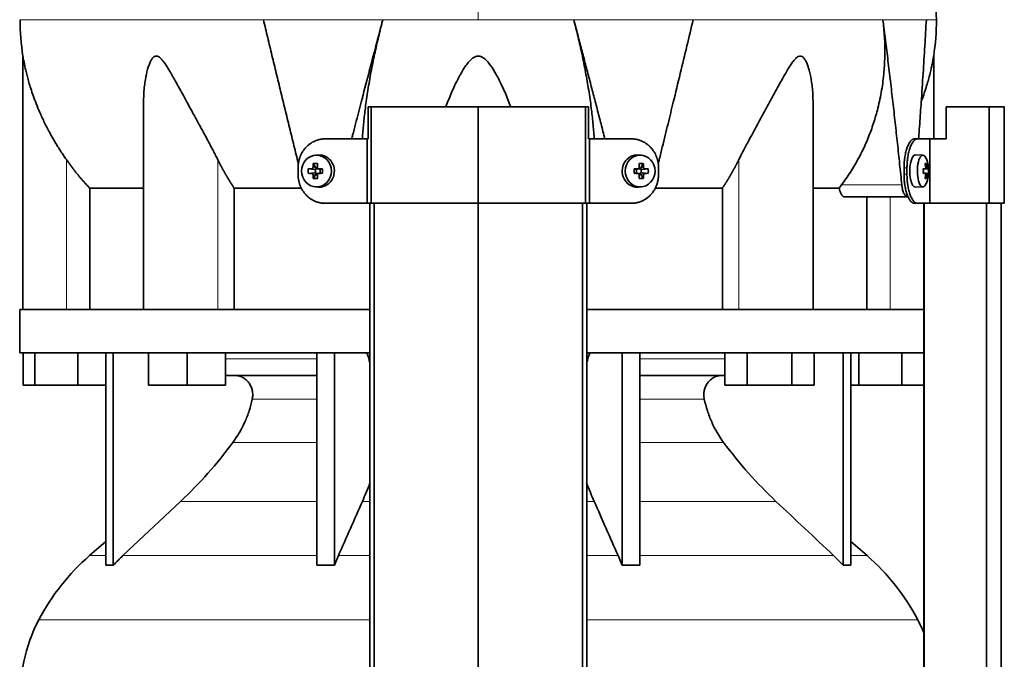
# Model space of a CAD drawing. Header units: millimetres. Extents: x 441 to 1325, y -1124 to 1309.
# Tile 20 of 26: x 448 to 754, y 382 to 581. Entities that reach past the tile are written whole.
import ezdxf

# ---------------------------------------------------------------- set-up
doc = ezdxf.new("R2010")
doc.units = ezdxf.units.MM
for name, color, linetype in [('LOW_334-1', 7, 'Continuous'), ('M5X8_UNI7687', 7, 'Continuous'), ('VSI344-454_TERMI', 7, 'Continuous'), ('VSI344-454_TESTA', 7, 'Continuous'), ('VSI344_DIFFUSORE', 7, 'Continuous')]:
    doc.layers.add(name, color=color, linetype=linetype)

# ---------------------------------------------------------------- blocks, each defined once
blk = doc.blocks.new('SE')
at = {"layer": 'LOW_334-1', "color": 7, "linetype": 'Continuous', "lineweight": 35}
for p, q in [((557.26, 523.51), (557.26, 281.51)), ((558.62, 281.51), (558.62, 523.51)), ((590.97, 281.51), (590.97, 523.51)), ((623.32, 281.51), (623.32, 523.51)), ((624.68, 523.51), (624.68, 281.51)), ((729.4, 523.51), (729.4, 490.51)), ((729.47, 523.51), (729.47, 281.51)), ((748.86, 281.51), (748.86, 523.51)), ((753.41, 281.51), (753.41, 523.51)), ((729.46, 477.01), (729.46, 490.51)), ((729.4, 477.01), (729.4, 281.51))]:
    blk.add_line(p, q, dxfattribs=at)
at = {"layer": 'M5X8_UNI7687', "color": 7, "linetype": 'Continuous', "lineweight": 35}
for p, q in [((541.19, 538.49), (540.34, 538.42)), ((641.6, 538.42), (640.75, 538.49)), ((729.12, 538.44), (726.77, 538.51)), ((539.7, 535.84), (540.47, 534.54)), ((642.24, 535.84), (641.47, 534.54)), ((730.28, 535.84), (729.87, 535.54)), ((538.16, 534.2), (540, 534.04)), ((538.16, 532.81), (540, 532.97)), ((539.7, 531.17), (540.47, 532.47)), ((540.4, 532.94), (540.4, 534.07)), ((540.57, 534.26), (541.19, 534.26)), ((541.22, 532.76), (540.57, 532.76)), ((541.27, 534.24), (541.86, 534.04)), ((541.86, 532.97), (541.27, 532.77)), ((541.81, 534.06), (541.81, 532.95)), ((542.55, 534.2), (541.94, 534.04)), ((542.55, 532.81), (541.94, 532.97)), ((639.39, 534.2), (640, 534.04)), ((639.39, 532.81), (640, 532.97)), ((640.08, 534.04), (640.67, 534.24)), ((640.67, 532.77), (640.08, 532.97)), ((640.13, 532.95), (640.13, 534.06)), ((640.72, 534.26), (641.37, 534.26)), ((641.37, 532.76), (640.75, 532.76)), ((642.24, 531.17), (641.47, 532.47)), ((641.54, 534.07), (641.54, 532.94)), ((643.78, 534.2), (641.94, 534.04)), ((643.78, 532.81), (641.94, 532.97)), ((729.25, 534.16), (729.83, 534.22)), ((730.84, 534.2), (729.25, 534.08)), ((730.84, 532.81), (729.25, 532.93)), ((729.83, 532.8), (729.25, 532.85)), ((730.28, 531.17), (729.87, 531.48)), ((540.34, 528.59), (541.19, 528.52)), ((640.75, 528.52), (641.6, 528.59)), ((726.77, 528.51), (729.12, 528.58))]:
    blk.add_line(p, q, dxfattribs=at)
at = {"layer": 'M5X8_UNI7687', "color": 4, "linetype": 'Continuous', "lineweight": 9}
for p, q in [((540, 534.04), (539.15, 534.22)), ((539.15, 532.8), (540, 532.97)), ((539.61, 534.72), (540.47, 534.54)), ((540.47, 532.47), (539.61, 532.3)), ((541.42, 534.22), (541.94, 534.04)), ((541.94, 532.97), (541.42, 532.8)), ((640, 534.04), (640.52, 534.22)), ((640.52, 532.8), (640, 532.97)), ((641.47, 534.54), (642.33, 534.72)), ((642.33, 532.3), (641.47, 532.47)), ((642.79, 534.22), (641.94, 534.04)), ((641.94, 532.97), (642.79, 532.8)), ((730.65, 534.22), (729.25, 534.09)), ((729.25, 534.16), (729.82, 534.22)), ((729.25, 532.92), (730.65, 532.8)), ((729.82, 532.8), (729.25, 532.85)), ((729.99, 534.67), (730.48, 534.72)), ((730.48, 532.3), (729.99, 532.34))]:
    blk.add_line(p, q, dxfattribs=at)
at = {"layer": 'M5X8_UNI7687', "color": 7, "linetype": 'Continuous', "lineweight": 35}
for centre, radius, start, end in [((720.93, 533.51), 10, 337.7946, 22.2054), ((549.32, 533.51), 11.19, 176.4519, 183.5481), ((508.6, 533.51), 33.96, 358.8317, 1.1683), ((673.34, 533.51), 33.96, 178.8317, 181.1683), ((632.62, 533.51), 11.19, 356.4519, 3.5481), ((721.25, 533.51), 9.62, 355.8727, 4.1273)]:
    blk.add_arc(centre, radius, start, end, dxfattribs=at)
for centre, major_axis, ratio, start_param, end_param in [((541.55, 533.51), (0, -5), 0.939693, 0, 3.218028), ((640.39, 533.51), (0, -5), 0.939693, 3.065157, 6.283185), ((726.76, 533.51), (0, 5), 0.34202, 0, 3.151709), ((543.81, 533.51), (0, 10), 0.422618, 1.335108, 1.449667), ((542.91, 530.44), (-8.99, 2.22), 0.549436, -1.223909, -1.074217), ((543.52, 533.51), (0, 10), 0.258819, 1.335108, 1.449667), ((639.03, 530.44), (8.99, 2.22), 0.549436, 1.074217, 1.223909), ((638.42, 533.51), (0, 10), 0.258819, -1.449667, -1.335108), ((638.13, 533.51), (0, 10), 0.422618, -1.449667, -1.335108), ((729.1, 533.51), (0, 4.93), 0.34202, 0, 3.839001), ((729.1, 533.51), (0, 4.93), 0.34202, 5.585777, 6.283185), ((723, 530.44), (7.67, 5.19), 0.199978, 0.212267, 0.361959), ((721, 533.51), (0, 10), 0.906308, 4.833518, 4.948078), ((720.89, 533.51), (0, 10), 0.965926, 4.833518, 4.948078), ((543.66, 533.35), (-9.99, 0.3), 0.0819, -1.099374, -0.984815), ((543.66, 533.66), (-9.99, -0.3), 0.0819, 0.984815, 1.099374), ((539.99, 534.54), (0.805, -0.118), 0.613124, 4.809424, 5.327625), ((539.99, 532.47), (0.805, 0.118), 0.613124, 0.95556, 1.473761), ((540.16, 534.51), (0.03, -0.501), 0.939258, 0.461161, 0.987959), ((540.16, 532.51), (0.03, 0.501), 0.939258, 5.295226, 5.822024), ((539.99, 534.54), (0.521, -0.505), 0.511875, 0.559691, 1.077892), ((539.99, 532.47), (0.521, 0.505), 0.511875, 5.205293, 5.723494), ((543.66, 533.35), (-9.99, 0.3), 0.0819, -1.456192, -1.341632), ((543.66, 533.66), (-9.99, -0.3), 0.0819, 1.341632, 1.456192), ((541.94, 534.54), (0.052, 0.506), 0.51441, 3.025925, 3.331693), ((541.94, 532.47), (0.052, -0.506), 0.51441, 2.951492, 3.25726), ((638.28, 533.35), (9.99, 0.3), 0.0819, 1.341632, 1.456192), ((638.28, 533.66), (9.99, -0.3), 0.0819, -1.456192, -1.341632), ((640, 534.54), (-0.052, 0.506), 0.51441, 2.951492, 3.25726), ((640, 532.47), (-0.052, -0.506), 0.51441, 3.025925, 3.331693), ((641.95, 534.54), (-0.521, -0.505), 0.511875, 5.205293, 5.723494), ((641.78, 534.51), (-0.03, -0.501), 0.939258, 5.295226, 5.822024), ((641.78, 532.51), (-0.03, 0.501), 0.939258, 0.461161, 0.987959), ((641.95, 532.47), (-0.521, 0.505), 0.511875, 0.559691, 1.077892), ((641.95, 534.54), (-0.805, -0.118), 0.613124, 0.95556, 1.473761), ((641.95, 532.47), (-0.805, 0.118), 0.613124, 4.809424, 5.327625), ((638.28, 533.35), (9.99, 0.3), 0.0819, 0.984815, 1.099374), ((638.28, 533.66), (9.99, -0.3), 0.0819, -1.099374, -0.984815), ((720.94, 533.35), (9.97, 0.82), 0.029809, 0.468971, 0.583531), ((724.05, 533.51), (0, -9.26), 0.562348, 1.49595, 1.645642), ((720.94, 533.66), (9.97, -0.82), 0.029809, -0.583531, -0.468971), ((720.94, 533.35), (9.97, 0.82), 0.029809, 0.112154, 0.226713), ((720.94, 533.66), (9.97, -0.82), 0.029809, -0.226713, -0.112154), ((543.81, 533.51), (0, -10), 0.422618, -1.449667, -1.335108), ((542.91, 536.57), (-8.99, -2.22), 0.549436, 1.074217, 1.223909), ((543.52, 533.51), (0, -10), 0.258819, -1.449667, -1.335108), ((638.42, 533.51), (0, -10), 0.258819, 1.335108, 1.449667), ((639.03, 536.57), (8.99, -2.22), 0.549436, -1.223909, -1.074217), ((638.13, 533.51), (0, -10), 0.422618, 1.335108, 1.449667), ((721, 533.51), (0, -10), 0.906308, 1.335108, 1.449667), ((723, 536.57), (7.67, -5.19), 0.199978, -0.361959, -0.212267), ((720.89, 533.51), (0, -10), 0.965926, 1.335108, 1.449667), ((541.55, 533.51), (0, -5), 0.939693, 6.20675, 6.283185), ((640.39, 533.51), (0, -5), 0.939693, 0, 0.076435)]:
    blk.add_ellipse(centre, major_axis=major_axis, ratio=ratio, start_param=start_param, end_param=end_param, dxfattribs=at)
for centre in [(540.69, 533.51), (641.25, 533.51)]:
    blk.add_ellipse(centre, major_axis=(0, -4.93), ratio=0.939693, dxfattribs=at)
for points in [[(539.15, 534.22), (539.16, 534.22), (539.19, 534.22), (539.24, 534.23), (539.28, 534.24), (539.32, 534.26), (539.36, 534.28), (539.4, 534.3), (539.43, 534.33), (539.47, 534.36), (539.5, 534.4), (539.53, 534.44), (539.55, 534.48), (539.57, 534.53), (539.59, 534.57), (539.6, 534.62), (539.61, 534.66), (539.61, 534.7), (539.61, 534.72)], [(539.61, 532.3), (539.61, 532.32), (539.61, 532.35), (539.6, 532.4), (539.59, 532.44), (539.57, 532.49), (539.55, 532.53), (539.53, 532.57), (539.5, 532.61), (539.47, 532.65), (539.43, 532.68), (539.4, 532.71), (539.36, 532.74), (539.32, 532.76), (539.28, 532.77), (539.24, 532.79), (539.19, 532.79), (539.16, 532.8), (539.15, 532.8)], [(540.95, 534.72), (540.95, 534.7), (540.95, 534.66), (540.96, 534.62), (540.97, 534.57), (540.98, 534.53), (541, 534.48), (541.02, 534.44), (541.05, 534.4), (541.08, 534.36), (541.11, 534.33), (541.15, 534.3), (541.19, 534.28), (541.23, 534.26), (541.28, 534.24), (541.32, 534.23), (541.37, 534.22), (541.4, 534.22), (541.42, 534.22)], [(541.42, 532.8), (541.4, 532.8), (541.37, 532.79), (541.32, 532.79), (541.28, 532.77), (541.23, 532.76), (541.19, 532.74), (541.15, 532.71), (541.11, 532.68), (541.08, 532.65), (541.05, 532.61), (541.02, 532.57), (541, 532.53), (540.98, 532.49), (540.97, 532.44), (540.96, 532.4), (540.95, 532.35), (540.95, 532.32), (540.95, 532.3)], [(640.52, 534.22), (640.54, 534.22), (640.57, 534.22), (640.62, 534.23), (640.66, 534.24), (640.71, 534.26), (640.75, 534.28), (640.79, 534.3), (640.83, 534.33), (640.86, 534.36), (640.89, 534.4), (640.92, 534.44), (640.94, 534.48), (640.96, 534.53), (640.97, 534.57), (640.98, 534.62), (640.99, 534.66), (640.99, 534.7), (640.99, 534.72)], [(640.99, 532.3), (640.99, 532.32), (640.99, 532.35), (640.98, 532.4), (640.97, 532.44), (640.96, 532.49), (640.94, 532.53), (640.92, 532.57), (640.89, 532.61), (640.86, 532.65), (640.83, 532.68), (640.79, 532.71), (640.75, 532.74), (640.71, 532.76), (640.66, 532.77), (640.62, 532.79), (640.57, 532.79), (640.54, 532.8), (640.52, 532.8)], [(642.33, 534.72), (642.33, 534.7), (642.33, 534.66), (642.34, 534.62), (642.35, 534.57), (642.37, 534.53), (642.39, 534.48), (642.41, 534.44), (642.44, 534.4), (642.47, 534.36), (642.51, 534.33), (642.54, 534.3), (642.58, 534.28), (642.62, 534.26), (642.66, 534.24), (642.7, 534.23), (642.75, 534.22), (642.78, 534.22), (642.79, 534.22)], [(642.79, 532.8), (642.78, 532.8), (642.75, 532.79), (642.7, 532.79), (642.66, 532.77), (642.62, 532.76), (642.58, 532.74), (642.54, 532.71), (642.51, 532.68), (642.47, 532.65), (642.44, 532.61), (642.41, 532.57), (642.39, 532.53), (642.37, 532.49), (642.35, 532.44), (642.34, 532.4), (642.33, 532.35), (642.33, 532.32), (642.33, 532.3)], [(729.82, 534.22), (729.83, 534.22), (729.84, 534.22), (729.86, 534.23), (729.88, 534.24), (729.9, 534.26), (729.92, 534.28), (729.94, 534.3), (729.95, 534.33), (729.96, 534.36), (729.97, 534.4), (729.98, 534.44), (729.99, 534.48), (729.99, 534.53), (730, 534.57), (730, 534.62), (730, 534.66), (729.99, 534.7), (729.99, 534.72)], [(729.99, 532.3), (729.99, 532.32), (730, 532.35), (730, 532.4), (730, 532.44), (729.99, 532.49), (729.99, 532.53), (729.98, 532.57), (729.97, 532.61), (729.96, 532.65), (729.95, 532.68), (729.94, 532.71), (729.92, 532.74), (729.9, 532.76), (729.88, 532.77), (729.86, 532.79), (729.84, 532.79), (729.83, 532.8), (729.82, 532.8)], [(730.48, 534.72), (730.48, 534.7), (730.48, 534.66), (730.49, 534.62), (730.5, 534.57), (730.51, 534.53), (730.52, 534.48), (730.53, 534.44), (730.54, 534.4), (730.55, 534.36), (730.56, 534.33), (730.58, 534.3), (730.59, 534.28), (730.6, 534.26), (730.61, 534.24), (730.62, 534.23), (730.63, 534.22), (730.64, 534.22), (730.65, 534.22)], [(730.65, 532.8), (730.64, 532.8), (730.63, 532.79), (730.62, 532.79), (730.61, 532.77), (730.6, 532.76), (730.59, 532.74), (730.58, 532.71), (730.56, 532.68), (730.55, 532.65), (730.54, 532.61), (730.53, 532.57), (730.52, 532.53), (730.51, 532.49), (730.5, 532.44), (730.49, 532.4), (730.48, 532.35), (730.48, 532.32), (730.48, 532.3)]]:
    blk.add_open_spline(points, degree=3, dxfattribs=at)
at = {"layer": 'VSI344-454_TERMI', "color": 7, "linetype": 'Continuous', "lineweight": 35}
for p, q in [((557.68, 553.51), (556.74, 553.51)), ((556.74, 553.51), (556.74, 543.51)), ((590.97, 553.51), (557.68, 553.51)), ((557.68, 553.51), (557.68, 523.51)), ((624.26, 553.51), (590.97, 553.51)), ((590.97, 553.51), (590.97, 523.51)), ((625.2, 553.51), (624.26, 553.51)), ((624.26, 553.51), (624.26, 523.51)), ((625.2, 553.51), (625.2, 543.51)), ((749.74, 553.51), (736.4, 553.51)), ((736.4, 553.51), (736.4, 543.51)), ((754.42, 553.51), (749.74, 553.51)), ((749.74, 553.51), (749.74, 523.51)), ((754.42, 553.51), (754.42, 523.51)), ((543.38, 543.51), (556.39, 543.51)), ((556.39, 523.51), (556.39, 543.51)), ((556.39, 543.51), (556.74, 543.51)), ((625.55, 543.51), (625.2, 543.51)), ((638.56, 543.51), (625.55, 543.51)), ((625.55, 543.51), (625.55, 523.51)), ((726.48, 543.51), (727.41, 543.51)), ((727.41, 543.51), (731.27, 543.51)), ((731.27, 523.51), (731.27, 543.51)), ((731.27, 543.51), (736.4, 543.51)), ((534.97, 532.51), (534.97, 534.51)), ((646.97, 532.51), (646.97, 534.51)), ((723.26, 532.51), (723.26, 534.51)), ((724.18, 532.51), (724.18, 534.51)), ((543.38, 523.51), (556.39, 523.51)), ((557.68, 523.51), (556.39, 523.51)), ((590.97, 523.51), (557.68, 523.51)), ((624.26, 523.51), (590.97, 523.51)), ((625.55, 523.51), (624.26, 523.51)), ((638.56, 523.51), (625.55, 523.51)), ((727.41, 523.51), (726.48, 523.51)), ((727.41, 523.51), (731.27, 523.51)), ((749.74, 523.51), (731.27, 523.51)), ((754.42, 523.51), (749.74, 523.51))]:
    blk.add_line(p, q, dxfattribs=at)
at = {"layer": 'VSI344-454_TERMI', "color": 4, "linetype": 'Continuous', "lineweight": 9}
for p, q in [((723.26, 534.51), (724.18, 534.51)), ((724.18, 532.51), (723.26, 532.51))]:
    blk.add_line(p, q, dxfattribs=at)
at = {"layer": 'VSI344-454_TERMI', "color": 7, "linetype": 'Continuous', "lineweight": 35}
for points, knots in [([(543.38, 543.51), (543.28, 543.51), (543.1, 543.5), (542.82, 543.49), (542.54, 543.47), (542.26, 543.43), (541.99, 543.39), (541.72, 543.34), (541.45, 543.28), (541.18, 543.2), (540.92, 543.12), (540.65, 543.03), (540.39, 542.93), (539.96, 542.75), (539.38, 542.46), (538.67, 542), (538.01, 541.48), (537.4, 540.88), (536.85, 540.23), (536.36, 539.51), (535.94, 538.76), (535.63, 538.05), (535.41, 537.4), (535.25, 536.84), (535.12, 536.26), (535.03, 535.68), (534.98, 535.1), (534.97, 534.7), (534.97, 534.51)], [0, 0, 0, 0, 0.021018, 0.041934, 0.062771, 0.083551, 0.104296, 0.125029, 0.145772, 0.166549, 0.18738, 0.20829, 0.2293, 0.250431, 0.312491, 0.374707, 0.437523, 0.500061, 0.56259, 0.62542, 0.687635, 0.749712, 0.791848, 0.833577, 0.875076, 0.916525, 0.958107, 1, 1, 1, 1]), ([(646.97, 534.51), (646.97, 534.61), (646.97, 534.8), (646.95, 535.1), (646.93, 535.39), (646.9, 535.68), (646.86, 535.97), (646.81, 536.26), (646.76, 536.55), (646.69, 536.83), (646.61, 537.12), (646.53, 537.4), (646.44, 537.68), (646.27, 538.14), (646, 538.76), (645.58, 539.51), (645.09, 540.23), (644.54, 540.88), (643.93, 541.48), (643.26, 542), (642.56, 542.46), (641.89, 542.79), (641.29, 543.04), (640.76, 543.21), (640.22, 543.34), (639.68, 543.44), (639.12, 543.5), (638.75, 543.5), (638.56, 543.51)], [0, 0, 0, 0, 0.020997, 0.041894, 0.062713, 0.083478, 0.10421, 0.124932, 0.145667, 0.166438, 0.187266, 0.208174, 0.229186, 0.250321, 0.31238, 0.374613, 0.43743, 0.499972, 0.562502, 0.625326, 0.687533, 0.749602, 0.791735, 0.83347, 0.874983, 0.916456, 0.958069, 1, 1, 1, 1]), ([(723.26, 534.51), (723.26, 534.61), (723.26, 534.8), (723.26, 535.1), (723.27, 535.39), (723.28, 535.68), (723.3, 535.97), (723.32, 536.26), (723.35, 536.55), (723.37, 536.83), (723.4, 537.12), (723.44, 537.4), (723.48, 537.68), (723.55, 538.14), (723.66, 538.76), (723.83, 539.51), (724.03, 540.23), (724.25, 540.88), (724.49, 541.48), (724.75, 542), (725.03, 542.46), (725.28, 542.79), (725.5, 543.04), (725.7, 543.21), (725.89, 543.34), (726.09, 543.44), (726.29, 543.5), (726.42, 543.5), (726.48, 543.51)], [0, 0, 0, 0, 0.020997, 0.041894, 0.062714, 0.083478, 0.10421, 0.124932, 0.145667, 0.166438, 0.187266, 0.208175, 0.229186, 0.250321, 0.312381, 0.374613, 0.43743, 0.499971, 0.5625, 0.625324, 0.687531, 0.7496, 0.791733, 0.833468, 0.874982, 0.916455, 0.958068, 1, 1, 1, 1]), ([(727.41, 543.51), (727.37, 543.51), (727.31, 543.5), (727.21, 543.49), (727.11, 543.47), (727.01, 543.43), (726.92, 543.39), (726.82, 543.34), (726.72, 543.28), (726.62, 543.2), (726.52, 543.12), (726.43, 543.03), (726.33, 542.93), (726.17, 542.75), (725.95, 542.46), (725.68, 542), (725.42, 541.48), (725.17, 540.88), (724.95, 540.23), (724.75, 539.51), (724.58, 538.76), (724.45, 538.05), (724.36, 537.4), (724.29, 536.84), (724.24, 536.26), (724.2, 535.68), (724.18, 535.1), (724.18, 534.7), (724.18, 534.51)], [0, 0, 0, 0, 0.021018, 0.041934, 0.062771, 0.083551, 0.104296, 0.125029, 0.145772, 0.166549, 0.18738, 0.20829, 0.2293, 0.250431, 0.312491, 0.374707, 0.437523, 0.500061, 0.56259, 0.62542, 0.687635, 0.749712, 0.791848, 0.833577, 0.875076, 0.916525, 0.958107, 1, 1, 1, 1]), ([(534.97, 532.51), (534.97, 532.41), (534.97, 532.21), (534.99, 531.92), (535.01, 531.62), (535.04, 531.33), (535.08, 531.04), (535.13, 530.75), (535.18, 530.46), (535.25, 530.18), (535.33, 529.9), (535.41, 529.61), (535.5, 529.34), (535.67, 528.88), (535.94, 528.26), (536.36, 527.5), (536.85, 526.79), (537.4, 526.13), (538.01, 525.54), (538.67, 525.01), (539.38, 524.55), (540.05, 524.22), (540.65, 523.98), (541.18, 523.81), (541.72, 523.67), (542.26, 523.58), (542.82, 523.52), (543.19, 523.51), (543.38, 523.51)], [0, 0, 0, 0, 0.020997, 0.041894, 0.062713, 0.083478, 0.10421, 0.124932, 0.145667, 0.166438, 0.187266, 0.208174, 0.229186, 0.250321, 0.31238, 0.374613, 0.43743, 0.499972, 0.562502, 0.625326, 0.687533, 0.749602, 0.791735, 0.83347, 0.874983, 0.916456, 0.958069, 1, 1, 1, 1]), ([(638.56, 523.51), (638.66, 523.51), (638.84, 523.51), (639.12, 523.52), (639.4, 523.55), (639.68, 523.58), (639.95, 523.62), (640.22, 523.68), (640.49, 523.74), (640.76, 523.81), (641.02, 523.89), (641.29, 523.98), (641.55, 524.08), (641.98, 524.26), (642.56, 524.55), (643.26, 525.01), (643.93, 525.54), (644.54, 526.13), (645.09, 526.79), (645.58, 527.5), (646, 528.26), (646.31, 528.97), (646.53, 529.61), (646.69, 530.18), (646.82, 530.75), (646.91, 531.33), (646.96, 531.92), (646.97, 532.31), (646.97, 532.51)], [0, 0, 0, 0, 0.021018, 0.041934, 0.062771, 0.083551, 0.104296, 0.125029, 0.145772, 0.166549, 0.18738, 0.20829, 0.2293, 0.250431, 0.312491, 0.374707, 0.437523, 0.500061, 0.56259, 0.62542, 0.687635, 0.749712, 0.791848, 0.833577, 0.875076, 0.916525, 0.958107, 1, 1, 1, 1]), ([(726.48, 523.51), (726.45, 523.51), (726.39, 523.51), (726.29, 523.52), (726.19, 523.55), (726.09, 523.58), (725.99, 523.62), (725.89, 523.68), (725.8, 523.74), (725.7, 523.81), (725.6, 523.89), (725.5, 523.98), (725.41, 524.08), (725.25, 524.26), (725.03, 524.55), (724.75, 525.01), (724.49, 525.54), (724.25, 526.13), (724.03, 526.79), (723.83, 527.5), (723.66, 528.26), (723.53, 528.97), (723.44, 529.61), (723.37, 530.18), (723.32, 530.75), (723.28, 531.33), (723.26, 531.92), (723.26, 532.31), (723.26, 532.51)], [0, 0, 0, 0, 0.021018, 0.041935, 0.062772, 0.083552, 0.104298, 0.125031, 0.145774, 0.166551, 0.187383, 0.208292, 0.229302, 0.250433, 0.312493, 0.374709, 0.437524, 0.500062, 0.56259, 0.62542, 0.687635, 0.749712, 0.791848, 0.833577, 0.875075, 0.916525, 0.958107, 1, 1, 1, 1]), ([(724.18, 532.51), (724.18, 532.41), (724.18, 532.21), (724.18, 531.92), (724.19, 531.62), (724.21, 531.33), (724.22, 531.04), (724.24, 530.75), (724.27, 530.46), (724.29, 530.18), (724.33, 529.9), (724.36, 529.61), (724.4, 529.34), (724.47, 528.88), (724.58, 528.26), (724.75, 527.5), (724.95, 526.79), (725.17, 526.13), (725.42, 525.54), (725.68, 525.01), (725.95, 524.55), (726.2, 524.22), (726.43, 523.98), (726.62, 523.81), (726.82, 523.67), (727.01, 523.58), (727.21, 523.52), (727.34, 523.51), (727.41, 523.51)], [0, 0, 0, 0, 0.020997, 0.041894, 0.062713, 0.083478, 0.10421, 0.124932, 0.145667, 0.166438, 0.187266, 0.208174, 0.229186, 0.250321, 0.31238, 0.374613, 0.43743, 0.499972, 0.562502, 0.625326, 0.687533, 0.749602, 0.791735, 0.83347, 0.874983, 0.916456, 0.958069, 1, 1, 1, 1])]:
    blk.add_open_spline(points, degree=3, knots=knots, dxfattribs=at)
at = {"layer": 'VSI344-454_TESTA', "color": 4, "linetype": 'Continuous', "lineweight": 9}
for p, q in [((590.97, 716.96), (590.97, 580.54)), ((561.31, 580.54), (524.2, 580.54)), ((657.74, 580.54), (620.63, 580.54)), ((730.2, 580.54), (716.69, 580.54)), ((462.97, 490.51), (462.97, 537.08)), ((510.01, 490.51), (510.01, 537.08)), ((671.93, 490.51), (671.93, 537.08)), ((703.83, 529.21), (722.57, 529.21)), ((718.97, 490.51), (718.97, 525.51))]:
    blk.add_line(p, q, dxfattribs=at)
at = {"layer": 'VSI344-454_TESTA', "color": 7, "linetype": 'Continuous', "lineweight": 35}
for p, q in [((449.47, 569.27), (449.47, 490.51)), ((732.47, 543.51), (732.47, 569.27)), ((486.96, 554.88), (486.96, 490.51)), ((694.98, 490.51), (694.98, 554.88)), ((470.22, 528.21), (470.22, 490.51)), ((535.99, 528.21), (515.13, 528.21)), ((515.13, 528.21), (515.13, 490.51)), ((666.81, 528.21), (645.95, 528.21)), ((666.81, 528.21), (666.81, 490.51)), ((703.1, 528.21), (695.09, 528.21)), ((703.1, 528.21), (703.83, 529.21)), ((704.74, 525.51), (724.34, 525.51)), ((711.72, 525.51), (711.72, 490.51))]:
    blk.add_line(p, q, dxfattribs=at)
for centre, start, end in [((524.93, 580.63), 180.0677, 188.5932), ((657.01, 580.63), 351.4074, 359.9323)]:
    blk.add_arc(centre, 76.32, start, end, dxfattribs=at)
for points, degree, knots in [([(733.31, 580.54), (733.27, 584.93), (733.2, 592.74), (732.96, 605.89), (732.45, 619.19), (731.53, 632.64), (730.04, 646.11), (727.98, 658.12), (725.43, 668.59), (722.56, 677.44), (719.18, 686.01), (715.46, 694.29), (711.79, 702.27), (708.51, 709.94), (707.05, 714.56), (706.27, 717.02)], 3, [0, 0, 0, 0, 0.084989, 0.179504, 0.274618, 0.37022, 0.466389, 0.563606, 0.629682, 0.695896, 0.761642, 0.826108, 0.888953, 0.950047, 1, 1, 1, 1]), ([(551.63, 543.51), (551.73, 543.89), (552.13, 545.45), (552.83, 548.15), (553.71, 551.56), (555.07, 556.78), (556.88, 563.71), (559.12, 572.26), (560.59, 577.82), (561.31, 580.54)], 3, [0.2784568, 0.2784568, 0.2784568, 0.2784568, 0.3008671, 0.3697767, 0.4361634, 0.5000272, 0.6747049, 0.8413625, 1, 1, 1, 1]), ([(561.31, 580.54), (561.08, 579.66), (560.62, 577.88), (559.96, 575.21), (559.33, 572.5), (558.73, 569.77), (558.16, 567.01), (557.62, 564.24), (557.12, 561.45), (556.66, 558.66), (556.24, 555.86), (555.8, 552.55), (555.36, 548.77), (555.08, 545.6), (554.96, 543.85), (554.93, 543.47)], 3, [0, 0, 0, 0, 0.047428, 0.0954655, 0.1441115, 0.1933651, 0.2432253, 0.2936913, 0.3447621, 0.3964371, 0.4487155, 0.5015965, 0.5840144, 0.6666893, 0.6897009, 0.6897009, 0.6897009, 0.6897009]), ([(627.01, 543.5), (627, 543.62), (626.94, 544.49), (626.81, 546.11), (626.6, 548.4), (626.35, 550.72), (625.95, 554.12), (625.31, 558.61), (624.34, 564.2), (623.24, 569.73), (622.01, 575.17), (621.09, 578.76), (620.63, 580.54)], 3, [0.3109182, 0.3109182, 0.3109182, 0.3109182, 0.3183027, 0.3634614, 0.4085429, 0.4535475, 0.4984754, 0.6036235, 0.7063566, 0.8066685, 0.9045521, 1, 1, 1, 1]), ([(646.86, 535.74), (646.98, 536.22), (647.41, 537.97), (648.14, 540.95), (649.04, 544.61), (649.91, 548.15), (650.74, 551.56), (652.02, 556.78), (653.7, 563.71), (655.76, 572.26), (657.09, 577.82), (657.74, 580.54)], 3, [0.1270495, 0.1270495, 0.1270495, 0.1270495, 0.1554786, 0.2294336, 0.3008657, 0.369775, 0.4361614, 0.5000249, 0.6746983, 0.8413566, 1, 1, 1, 1]), ([(703.83, 529.21), (704.31, 529.86), (705.26, 531.15), (706.59, 533.16), (707.86, 535.21), (709.05, 537.31), (710.16, 539.45), (711.19, 541.63), (712.14, 543.86), (713.01, 546.11), (713.81, 548.4), (714.52, 550.72), (715.43, 554.12), (716.37, 558.61), (717.08, 564.2), (717.36, 569.73), (717.26, 575.17), (716.88, 578.76), (716.69, 580.54)], 3, [0, 0, 0, 0, 0.045711, 0.091341, 0.136891, 0.182361, 0.227753, 0.273067, 0.318303, 0.363461, 0.408543, 0.453548, 0.498475, 0.603623, 0.706357, 0.806668, 0.904552, 1, 1, 1, 1]), ([(727.78, 543.51), (727.81, 543.89), (727.92, 545.45), (728.12, 548.15), (728.36, 551.56), (728.73, 556.78), (729.19, 563.71), (729.72, 572.26), (730.04, 577.82), (730.2, 580.54)], 3, [0.2784556, 0.2784556, 0.2784556, 0.2784556, 0.3008657, 0.369775, 0.4361614, 0.5000249, 0.6746983, 0.8413566, 1, 1, 1, 1]), ([(462.97, 537.08), (462.67, 537.52), (462.06, 538.4), (461.16, 539.77), (460.18, 541.32), (459.12, 543.08), (457.73, 545.51), (456.24, 548.4), (454.77, 551.56), (453.6, 554.38), (452.67, 556.88), (451.93, 559.09), (451.16, 561.6), (450.57, 563.85), (450.12, 565.83), (449.86, 567.07), (449.67, 568.11), (449.53, 568.91), (449.47, 569.23), (449.47, 569.24), (449.47, 569.24)], 3, [0, 0, 0, 0, 0.020247, 0.0413012, 0.0631676, 0.0911499, 0.1206822, 0.1725651, 0.2189806, 0.2600001, 0.2962057, 0.3283254, 0.3570821, 0.4069553, 0.4285992, 0.4484587, 0.4665056, 0.4826091, 0.4971306, 0.5000368, 0.5000368, 0.5000368, 0.5000368]), ([(510.01, 537.08), (509.79, 537.52), (509.35, 538.4), (508.65, 539.77), (507.83, 541.32), (506.9, 543.08), (505.58, 545.51), (504.01, 548.4), (502.27, 551.56), (500.73, 554.38), (499.37, 556.88), (498.16, 559.09), (496.78, 561.6), (495.52, 563.85), (494.33, 565.83), (493.52, 567.07), (492.72, 568.11), (491.93, 568.91), (491.08, 569.33), (490.27, 569.14), (489.63, 568.48), (489.09, 567.56), (488.62, 566.42), (488.03, 564.56), (487.57, 562.39), (487.23, 559.91), (487.03, 557.74), (486.97, 556.03), (486.96, 555.07), (486.96, 554.88)], 3, [0, 0, 0, 0, 0.020247, 0.0413012, 0.0631676, 0.0911499, 0.1206822, 0.1725651, 0.2189806, 0.2600001, 0.2962057, 0.3283254, 0.3570821, 0.4069553, 0.4285992, 0.4484587, 0.4665056, 0.4826091, 0.4971306, 0.5113122, 0.5266668, 0.543344, 0.562023, 0.5826937, 0.6304427, 0.6595254, 0.6923195, 0.7261108, 0.7344062, 0.7344062, 0.7344062, 0.7344062]), ([(601.03, 553.51), (600.75, 554.27), (599.92, 556.44), (598.47, 559.8), (596.68, 563.35), (595.1, 565.96), (593.85, 567.56), (592.9, 568.48), (592.04, 569.06), (590.97, 569.33), (589.89, 569.06), (588.93, 568.4), (588, 567.46), (587.13, 566.33), (586.25, 564.98), (585.02, 562.89), (583.46, 559.78), (582.01, 556.43), (581.18, 554.26), (580.91, 553.51)], 3, [0.2456134, 0.2456134, 0.2456134, 0.2456134, 0.2789295, 0.3409942, 0.392778, 0.4359518, 0.4604978, 0.4716154, 0.4871189, 0.5000341, 0.5129562, 0.5284792, 0.5444389, 0.5641957, 0.583938, 0.6074587, 0.6593255, 0.7214848, 0.7543968, 0.7543968, 0.7543968, 0.7543968]), ([(694.98, 554.88), (694.98, 555.57), (694.95, 557.01), (694.8, 559.09), (694.5, 561.6), (694.08, 563.85), (693.52, 565.83), (693.07, 567.07), (692.55, 568.11), (691.96, 568.91), (691.21, 569.33), (690.36, 569.14), (689.55, 568.48), (688.78, 567.56), (687.99, 566.42), (686.83, 564.56), (685.6, 562.39), (684.23, 559.91), (683.04, 557.74), (681.8, 555.46), (680.13, 552.41), (678.39, 549.23), (676.62, 546), (675.08, 543.16), (673.5, 540.19), (672.44, 538.09), (671.93, 537.08)], 3, [0.2656245, 0.2656245, 0.2656245, 0.2656245, 0.2962057, 0.3283254, 0.3570821, 0.4069553, 0.4285992, 0.4484587, 0.4665056, 0.4826091, 0.4971306, 0.5113122, 0.5266668, 0.543344, 0.562023, 0.5826937, 0.6304427, 0.6595254, 0.6923195, 0.7261108, 0.7592332, 0.8259403, 0.8657684, 0.9022453, 0.9533075, 1, 1, 1, 1]), ([(732.47, 569.24), (732.47, 569.24), (732.45, 569.1), (732.34, 568.48), (732.17, 567.56), (731.94, 566.42), (731.54, 564.56), (730.99, 562.39), (730.27, 559.91), (729.57, 557.74), (728.99, 556.11), (728.65, 555.24), (728.61, 555.13)], 3, [0.5000365, 0.5000365, 0.5000365, 0.5000365, 0.5113122, 0.5266668, 0.543344, 0.562023, 0.5826937, 0.6304427, 0.6595254, 0.6923195, 0.7261108, 0.7306461, 0.7306461, 0.7306461, 0.7306461]), ([(470.22, 528.21), (468.22, 530.31), (466.41, 532.53), (464.61, 534.74), (462.97, 537.08)], 2, [0, 0, 0, 0.5, 0.5, 1, 1, 1]), ([(515.13, 528.21), (513.72, 530.31), (512.44, 532.53), (511.16, 534.74), (510.01, 537.08)], 2, [0, 0, 0, 0.5, 0.5, 1, 1, 1]), ([(671.93, 537.08), (670.78, 534.74), (669.5, 532.53), (668.22, 530.31), (666.81, 528.21)], 2, [0, 0, 0, 0.5, 0.5, 1, 1, 1]), ([(470.22, 528.21), (470.85, 528.21), (471.89, 528.21), (474.73, 528.21), (476.54, 528.21), (480.9, 528.21), (483.45, 528.21), (486.51, 528.21), (486.68, 528.21), (486.85, 528.21)], 3, [0, 0, 0, 0, 0.25, 0.25, 0.5, 0.5, 0.75, 0.75, 0.764371, 0.764371, 0.764371, 0.764371]), ([(704.74, 525.51), (704.71, 525.51), (704.66, 525.51), (704.58, 525.53), (704.5, 525.55), (704.42, 525.59), (704.34, 525.63), (704.21, 525.73), (704.03, 525.9), (703.8, 526.22), (703.59, 526.61), (703.44, 526.99), (703.32, 527.34), (703.24, 527.62), (703.17, 527.91), (703.13, 528.11), (703.1, 528.21)], 3, [0, 0, 0, 0, 0.041685, 0.083129, 0.124417, 0.165635, 0.206869, 0.248205, 0.373034, 0.498358, 0.621809, 0.745536, 0.809628, 0.873199, 0.936554, 1, 1, 1, 1]), ([(722.57, 529.21), (722.58, 529.14), (722.6, 528.99), (722.63, 528.76), (722.66, 528.55), (722.69, 528.33), (722.73, 528.13), (722.78, 527.93), (722.87, 527.56), (723.01, 527.07), (723.24, 526.52), (723.49, 526.08), (723.72, 525.81), (723.91, 525.65), (724.05, 525.57), (724.19, 525.52), (724.29, 525.51), (724.34, 525.51)], 3, [0, 0, 0, 0, 0.036137, 0.072006, 0.107687, 0.143258, 0.1788, 0.214393, 0.250117, 0.375419, 0.499764, 0.624342, 0.749875, 0.812239, 0.874428, 0.936872, 1, 1, 1, 1])]:
    blk.add_open_spline(points, degree=degree, knots=knots, dxfattribs=at)
at = {"layer": 'VSI344-454_TESTA', "color": 4, "linetype": 'Continuous', "lineweight": 9}
for points, weights in [([(448.61, 580.54), (448.62, 580.54), (480.63, 580.54), (524.2, 580.54)], [0.630185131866, 0.663633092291, 0.786904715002, 1]), ([(561.31, 580.54), (571.07, 580.54), (580.99, 580.54), (590.97, 580.54)], [1, 0.996331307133, 0.996331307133, 1])]:
    blk.add_rational_spline(points, weights, degree=3, dxfattribs=at)
at = {"layer": 'VSI344-454_TESTA', "color": 7, "linetype": 'Continuous', "lineweight": 35}
for points in [[(535.07, 535.77), (529.53, 558.24), (524.2, 580.54)], [(630.31, 543.51), (625.52, 562.08), (620.63, 580.54)], [(722.57, 529.21), (719.94, 554.99), (716.69, 580.54)]]:
    blk.add_open_spline(points, degree=2, dxfattribs=at)
at = {"layer": 'VSI344-454_TESTA', "color": 4, "linetype": 'Continuous', "lineweight": 9}
for points in [[(620.63, 580.54), (610.89, 580.54), (600.93, 580.54), (590.97, 580.54)], [(733.32, 580.54), (733.32, 580.54), (732.27, 580.54), (730.2, 580.54)]]:
    blk.add_open_spline(points, degree=3, dxfattribs=at)
blk.add_open_spline([(716.69, 580.54), (713.39, 580.54), (709.62, 580.54), (701.23, 580.54), (696.62, 580.54), (686.64, 580.54), (681.29, 580.54), (669.95, 580.54), (663.97, 580.54), (657.74, 580.54)], degree=3, knots=[0, 0, 0, 0, 0.25, 0.25, 0.5, 0.5, 0.75, 0.75, 1, 1, 1, 1], dxfattribs=at)
at = {"layer": 'VSI344_DIFFUSORE', "color": 7, "linetype": 'Continuous', "lineweight": 35}
for p, q in [((557.26, 490.51), (448.47, 490.51)), ((448.47, 490.51), (448.47, 477.01)), ((729.46, 490.51), (624.68, 490.51)), ((557.26, 477.01), (448.47, 477.01)), ((449.59, 467.01), (449.59, 477.01)), ((453.17, 467.01), (453.17, 477.01)), ((466.56, 467.01), (466.56, 477.01)), ((475.26, 411.04), (475.26, 477.01)), ((477.56, 411.04), (477.56, 477.01)), ((488.46, 467.01), (488.46, 477.01)), ((500.46, 467.01), (500.46, 477.01)), ((512.46, 467.01), (512.46, 477.01)), ((540.75, 411.04), (540.75, 477.01)), ((546.29, 411.04), (546.29, 477.01)), ((729.46, 477.01), (624.68, 477.01)), ((635.65, 411.04), (635.65, 477.01)), ((641.19, 411.04), (641.19, 477.01)), ((667.62, 467.01), (667.62, 477.01)), ((674.55, 467.01), (674.55, 477.01)), ((688.41, 467.01), (688.41, 477.01)), ((695.34, 467.01), (695.34, 477.01)), ((704.38, 411.04), (704.38, 477.01)), ((706.68, 411.04), (706.68, 477.01)), ((709.17, 467.01), (709.17, 477.01)), ((722.56, 467.01), (722.56, 477.01)), ((540.75, 470.01), (512.46, 470.01)), ((667.62, 470.01), (641.19, 470.01)), ((453.17, 467.01), (449.59, 467.01)), ((466.56, 467.01), (453.17, 467.01)), ((475.26, 467.01), (466.56, 467.01)), ((500.46, 467.01), (488.46, 467.01)), ((512.46, 467.01), (500.46, 467.01)), ((674.55, 467.01), (667.62, 467.01)), ((688.41, 467.01), (674.55, 467.01)), ((695.34, 467.01), (688.41, 467.01)), ((709.17, 467.01), (706.68, 467.01)), ((722.56, 467.01), (709.17, 467.01)), ((729.4, 467.01), (722.56, 467.01)), ((498.48, 430.91), (480.55, 414.05)), ((475.26, 418.47), (470.18, 414.05)), ((711.76, 414.05), (706.68, 418.47)), ((546.29, 411.04), (547.53, 414.05)), ((701.39, 414.05), (704.38, 411.04)), ((540.75, 411.04), (546.29, 411.04)), ((704.38, 411.04), (706.68, 411.04))]:
    blk.add_line(p, q, dxfattribs=at)
at = {"layer": 'VSI344_DIFFUSORE', "color": 4, "linetype": 'Continuous', "lineweight": 9}
for p, q in [((512.46, 475.22), (540.75, 475.22)), ((556.96, 475.22), (557.26, 475.22)), ((624.68, 475.22), (624.98, 475.22)), ((641.19, 475.22), (667.62, 475.22)), ((540.75, 462.67), (520.75, 462.67)), ((661.19, 462.67), (641.19, 462.67)), ((514.73, 449.21), (540.75, 449.21)), ((641.19, 449.21), (667.21, 449.21)), ((498.48, 430.91), (540.75, 430.91)), ((554.96, 430.91), (557.26, 430.91)), ((624.68, 430.91), (626.98, 430.91)), ((641.19, 430.91), (683.46, 430.91)), ((470.18, 414.05), (475.26, 414.05)), ((480.55, 414.05), (540.75, 414.05)), ((547.53, 414.05), (557.26, 414.05)), ((624.68, 414.05), (634.41, 414.05)), ((701.39, 414.05), (641.19, 414.05)), ((706.68, 414.05), (711.76, 414.05)), ((557.26, 394.06), (454.39, 394.06)), ((727.55, 394.06), (624.68, 394.06))]:
    blk.add_line(p, q, dxfattribs=at)
at = {"layer": 'VSI344_DIFFUSORE', "color": 7, "linetype": 'Continuous', "lineweight": 35}
for centre, radius, start, end in [((515.14, 362.33), 68.53, 131, 152.418), ((666.8, 362.33), 68.53, 27.582, 49), ((498.64, 370.95), 49.92, 152.418, 183.9452), ((683.29, 370.95), 49.92, 22.5431, 27.582)]:
    blk.add_arc(centre, radius, start, end, dxfattribs=at)
for points, knots in [([(555.89, 477.01), (555.95, 477.01), (556, 477), (556.11, 476.96), (556.17, 476.92), (556.33, 476.8), (556.43, 476.68), (556.62, 476.36), (556.7, 476.17), (556.81, 475.84), (556.85, 475.73), (556.91, 475.48), (556.93, 475.35), (556.96, 475.22)], [0, 0, 0, 0, 0.125, 0.125, 0.25, 0.25, 0.5, 0.5, 0.75, 0.75, 0.875, 0.875, 1, 1, 1, 1]), ([(557.25, 473.89), (557.23, 473.96), (557.21, 474.04), (557.11, 474.47), (557.03, 474.84), (556.96, 475.22)], [0.8491188, 0.8491188, 0.8491188, 0.8491188, 0.875, 0.875, 1, 1, 1, 1]), ([(624.69, 473.89), (624.71, 473.96), (624.73, 474.04), (624.83, 474.47), (624.91, 474.84), (624.98, 475.22)], [0.8491188, 0.8491188, 0.8491188, 0.8491188, 0.875, 0.875, 1, 1, 1, 1]), ([(626.05, 477.01), (625.99, 477.01), (625.94, 477), (625.83, 476.96), (625.77, 476.92), (625.61, 476.8), (625.51, 476.68), (625.32, 476.36), (625.24, 476.17), (625.13, 475.84), (625.09, 475.73), (625.03, 475.48), (625, 475.35), (624.98, 475.22)], [0, 0, 0, 0, 0.125, 0.125, 0.25, 0.25, 0.5, 0.5, 0.75, 0.75, 0.875, 0.875, 1, 1, 1, 1]), ([(520.75, 462.67), (520.84, 463.11), (520.89, 463.56), (520.88, 464.46), (520.84, 464.9), (520.7, 465.56), (520.64, 465.78), (520.5, 466.21), (520.42, 466.41), (520.15, 467.02), (519.93, 467.4), (519.54, 467.93), (519.4, 468.09), (519.11, 468.41), (518.95, 468.56), (518.63, 468.84), (518.46, 468.97), (518.11, 469.21), (517.93, 469.32), (517.37, 469.61), (516.98, 469.76), (516.37, 469.91), (516.17, 469.94), (515.75, 469.99), (515.54, 470.01), (515.34, 470.01)], [0, 0, 0, 0, 0.125, 0.125, 0.25, 0.25, 0.3125, 0.3125, 0.375, 0.375, 0.5, 0.5, 0.5625, 0.5625, 0.625, 0.625, 0.6875, 0.6875, 0.75, 0.75, 0.875, 0.875, 0.9375, 0.9375, 1, 1, 1, 1]), ([(661.19, 462.67), (661.1, 463.11), (661.05, 463.56), (661.05, 464.46), (661.1, 464.9), (661.24, 465.56), (661.3, 465.78), (661.44, 466.21), (661.52, 466.41), (661.79, 467.02), (662.01, 467.4), (662.4, 467.93), (662.54, 468.09), (662.83, 468.41), (662.99, 468.56), (663.31, 468.84), (663.48, 468.97), (663.83, 469.21), (664.01, 469.32), (664.57, 469.61), (664.96, 469.76), (665.57, 469.91), (665.77, 469.94), (666.19, 469.99), (666.4, 470.01), (666.6, 470.01)], [0, 0, 0, 0, 0.125, 0.125, 0.25, 0.25, 0.3125, 0.3125, 0.375, 0.375, 0.5, 0.5, 0.5625, 0.5625, 0.625, 0.625, 0.6875, 0.6875, 0.75, 0.75, 0.875, 0.875, 0.9375, 0.9375, 1, 1, 1, 1]), ([(514.73, 449.21), (516.18, 451.16), (517.42, 453.28), (518.95, 456.71), (519.4, 457.88), (520.17, 460.25), (520.49, 461.45), (520.75, 462.67)], [0, 0, 0, 0, 0.5, 0.5, 0.75, 0.75, 1, 1, 1, 1]), ([(667.21, 449.21), (665.76, 451.16), (664.52, 453.28), (662.99, 456.71), (662.54, 457.88), (661.77, 460.25), (661.45, 461.45), (661.19, 462.67)], [0, 0, 0, 0, 0.5, 0.5, 0.75, 0.75, 1, 1, 1, 1]), ([(498.48, 430.91), (501.42, 433.68), (504.25, 436.59), (509.71, 442.73), (512.29, 445.92), (514.73, 449.21)], [0, 0, 0, 0, 0.5, 0.5, 1, 1, 1, 1]), ([(683.46, 430.91), (680.52, 433.68), (677.69, 436.59), (672.23, 442.73), (669.65, 445.92), (667.21, 449.21)], [0, 0, 0, 0, 0.5, 0.5, 1, 1, 1, 1])]:
    blk.add_open_spline(points, degree=3, knots=knots, dxfattribs=at)
for points in [[(557.3, 436.56), (556.54, 434.61), (555.75, 432.73), (554.96, 430.91)], [(624.64, 436.56), (625.4, 434.61), (626.18, 432.73), (626.98, 430.91)], [(547.53, 414.05), (550.01, 419.67), (552.48, 425.29), (554.96, 430.91)], [(634.41, 414.05), (631.93, 419.67), (629.46, 425.29), (626.98, 430.91)], [(683.46, 430.91), (689.44, 425.29), (695.41, 419.67), (701.39, 414.05)], [(480.55, 414.05), (479.53, 413.09), (478.52, 412.08), (477.56, 411.04)], [(635.65, 411.04), (635.25, 412.08), (634.83, 413.09), (634.41, 414.05)], [(477.56, 411.04), (476.79, 411.09), (476.02, 411.09), (475.26, 411.04)], [(641.19, 411.04), (639.35, 411.09), (637.5, 411.09), (635.65, 411.04)]]:
    blk.add_open_spline(points, degree=3, dxfattribs=at)

msp = doc.modelspace()

# ---------------------------------------------------------------- block references
msp.add_blockref('SE', (0, 0))

doc.saveas('drawing.dxf')
